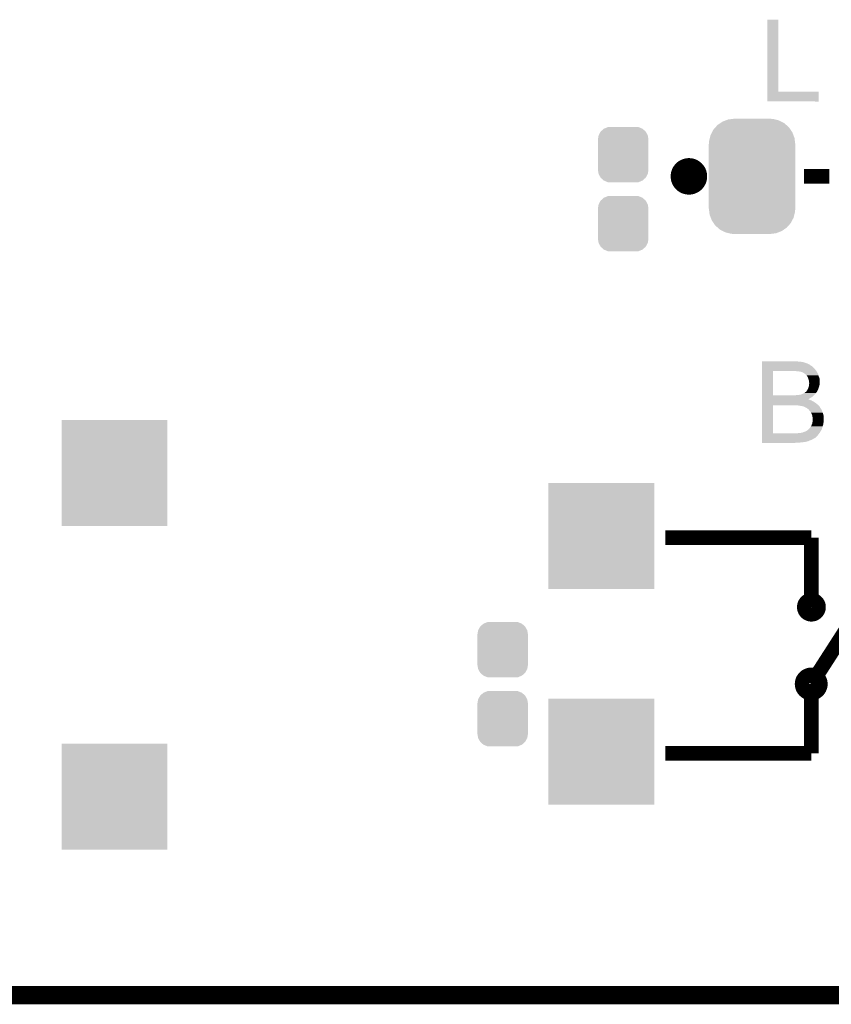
# Model space of a CAD drawing. Extents: x -4 to 126, y -8 to 66.
# Tile 102 of 256: x 66 to 78, y -8 to 6. Entities that reach past the tile are written whole.
import ezdxf

# ---------------------------------------------------------------- set-up
doc = ezdxf.new("R2010")
doc.units = 0
doc.layers.get('0').update_dxf_attribs({"linetype": 'CONTINUOUS'})
for name, color, linetype in [('CLICKER_2_FOR_TMPM4L4A_V104_GKO', 14, 'CONTINUOUS'), ('CLICKER_2_FOR_TMPM4L4A_V104_GTO', 11, 'CONTINUOUS'), ('CLICKER_2_FOR_TMPM4L4A_V104_GTS', 8, 'CONTINUOUS')]:
    doc.layers.add(name, color=color, linetype=linetype)

# ---------------------------------------------------------------- blocks, each defined once
blk = doc.blocks.new('CUSTOM_192')
for points in [[(-0.50967, 0.681926), (-0.482218, 0.71288), (0.51306, 0.681926), (0.47841, 0.71288)], [(-0.482218, 0.71288), (-0.44566, 0.738152), (0.47841, 0.71288), (0.45012, 0.738152)], [(-0.44566, 0.738152), (-0.412794, 0.76087), (0.45012, 0.738152), (0.407388, 0.76087)], [(-0.412794, 0.76087), (-0.368484, 0.777768), (0.407388, 0.76087), (0.3756, 0.777768)], [(-0.368484, 0.777768), (-0.333938, 0.790942), (0.3756, 0.777768), (0.32361, 0.790942)], [(-0.333938, 0.790942), (-0.273256, 0.798498), (0.32361, 0.790942), (0.29379, 0.798498)], [(-0.273256, 0.798498), (-0.25019, 0.80137), (0.29379, 0.798498), (0.25019, 0.80137)], [(-0.587972, 0.533366), (-0.577562, 0.575076), (0.590586, 0.533366), (0.574852, 0.575076)], [(-0.577562, 0.575076), (-0.55793, 0.61233), (0.574852, 0.575076), (0.560798, 0.61233)], [(-0.55793, 0.61233), (-0.538216, 0.649738), (0.560798, 0.61233), (0.53514, 0.649738)], [(-0.538216, 0.649738), (-0.50967, 0.681926), (0.53514, 0.649738), (0.51306, 0.681926)], [(-0.60198, -0.44958), (-0.60198, 0.44958), (0.60198, -0.44958), (0.60198, 0.44958)], [(-0.60071, 0.44958), (-0.597996, 0.49319), (0.60071, 0.44958), (0.595442, 0.49319)], [(-0.597996, 0.49319), (-0.587972, 0.533366), (0.595442, 0.49319), (0.590586, 0.533366)], [(-0.59544, -0.49319), (-0.60071, -0.44958), (0.597996, -0.49319), (0.60071, -0.44958)], [(-0.590586, -0.533366), (-0.59544, -0.49319), (0.58797, -0.533366), (0.597996, -0.49319)], [(-0.57485, -0.575076), (-0.590586, -0.533366), (0.577562, -0.575076), (0.58797, -0.533366)], [(-0.560798, -0.61233), (-0.57485, -0.575076), (0.557928, -0.61233), (0.577562, -0.575076)], [(-0.535138, -0.649738), (-0.560798, -0.61233), (0.538216, -0.649738), (0.557928, -0.61233)], [(-0.51306, -0.681926), (-0.535138, -0.649738), (0.509668, -0.681926), (0.538216, -0.649738)], [(-0.478408, -0.71288), (-0.51306, -0.681926), (0.482218, -0.71288), (0.509668, -0.681926)], [(-0.45012, -0.738152), (-0.478408, -0.71288), (0.445658, -0.738152), (0.482218, -0.71288)], [(-0.407386, -0.76087), (-0.45012, -0.738152), (0.412794, -0.76087), (0.445658, -0.738152)], [(-0.3756, -0.777768), (-0.407386, -0.76087), (0.368482, -0.777768), (0.412794, -0.76087)], [(-0.323608, -0.790942), (-0.3756, -0.777768), (0.333938, -0.790942), (0.368482, -0.777768)], [(-0.29379, -0.798498), (-0.323608, -0.790942), (0.273254, -0.798498), (0.333938, -0.790942)], [(-0.25019, -0.80137), (-0.29379, -0.798498), (0.25019, -0.80137), (0.273254, -0.798498)]]:
    blk.add_solid(points)
blk = doc.blocks.new('CUSTOM_193')
for points in [[(-0.341452, 0.269636), (-0.313432, 0.320688), (0.341702, 0.269636), (0.313176, 0.320688)], [(-0.313432, 0.320688), (-0.312264, 0.321732), (0.313176, 0.320688), (0.312592, 0.321732)], [(-0.312264, 0.321732), (-0.26893, 0.360448), (0.312592, 0.321732), (0.268592, 0.360448)], [(-0.26893, 0.360448), (-0.267216, 0.361152), (0.268592, 0.360448), (0.26779, 0.361152)], [(-0.267216, 0.361152), (-0.213724, 0.383108), (0.26779, 0.361152), (0.21312, 0.383108)], [(-0.213724, 0.383108), (-0.20803, 0.383392), (0.21312, 0.383108), (0.212412, 0.383392)], [(-0.20803, 0.383392), (-0.154122, 0.38608), (0.212412, 0.383392), (0.154132, 0.38608)], [(-0.35179, 0.21082), (-0.342144, 0.268372), (0.35179, 0.21082), (0.34192, 0.268372)], [(-0.35179, 0.20955), (-0.35179, 0.21082), (0.35179, 0.20955), (0.35179, 0.21082)], [(-0.35179, -0.20955), (-0.35179, 0.20955), (0.35179, -0.20955), (0.35179, 0.20955)], [(-0.342144, 0.268372), (-0.341452, 0.269636), (0.34192, 0.268372), (0.341702, 0.269636)], [(-0.35179, -0.21082), (-0.35179, -0.20955), (0.35179, -0.21082), (0.35179, -0.20955)], [(-0.34192, -0.268358), (-0.35179, -0.21082), (0.342148, -0.268358), (0.35179, -0.21082)], [(-0.341702, -0.269636), (-0.34192, -0.268358), (0.341446, -0.269636), (0.342148, -0.268358)], [(-0.313184, -0.320676), (-0.341702, -0.269636), (0.31344, -0.320676), (0.341446, -0.269636)], [(-0.312594, -0.321732), (-0.313184, -0.320676), (0.312258, -0.321732), (0.31344, -0.320676)], [(-0.268602, -0.36044), (-0.312594, -0.321732), (0.26894, -0.36044), (0.312258, -0.321732)], [(-0.267792, -0.361154), (-0.268602, -0.36044), (0.2672, -0.361154), (0.26894, -0.36044)], [(-0.213136, -0.383104), (-0.267792, -0.361154), (0.213734, -0.383104), (0.2672, -0.361154)], [(-0.212414, -0.383394), (-0.213136, -0.383104), (0.207926, -0.383394), (0.213734, -0.383104)], [(-0.154122, -0.38608), (-0.212414, -0.383394), (0.154132, -0.38608), (0.207926, -0.383394)]]:
    blk.add_solid(points)
blk = doc.blocks.new('SQUARE_214')
blk.add_solid([(0.7366, 0.7366), (0.7366, -0.7366), (-0.7366, 0.7366), (-0.7366, -0.7366)])

msp = doc.modelspace()

# ---------------------------------------------------------------- linework, layer by layer
at = {"layer": 'CLICKER_2_FOR_TMPM4L4A_V104_GKO', "const_width": 0.254}
msp.add_lwpolyline([(38.48608, -7.50062), (122.09526, -7.50062)], dxfattribs=at)
at = {"layer": 'CLICKER_2_FOR_TMPM4L4A_V104_GTO'}
for points, const_width in [([(75.67168, 3.88874, 1), (75.92568, 3.88874, 1)], 0.254), ([(77.40396, -2.10312, 1), (77.60208, -2.10312, 1)], 0.2032), ([(77.37348, -3.17246, 1), (77.62748, -3.17246, 1)], 0.2032)]:
    msp.add_lwpolyline(points, format="xyb", close=True, dxfattribs=dict(at, const_width=const_width))
at = {"layer": 'CLICKER_2_FOR_TMPM4L4A_V104_GTO', "const_width": 0.2032}
for points in [[(77.39888, 3.88874), (77.75448, 3.88874)], [(75.46848, -1.13792), (77.50048, -1.13792)], [(77.50048, -1.13792), (77.50048, -2.10312)], [(77.50048, -3.17246), (78.00848, -2.38252)], [(77.50048, -4.13766), (77.50048, -3.17246)], [(75.46848, -4.13766), (77.50048, -4.13766)]]:
    msp.add_lwpolyline(points, dxfattribs=at)
at = {"layer": 'CLICKER_2_FOR_TMPM4L4A_V104_GTO'}
for points in [[(76.890882, 5.06476), (76.8909, 6.068038), (77.043302, 5.06476), (77.04328, 6.068038)], [(76.8909, 6.068038), (76.890902, 6.06806), (77.04328, 6.068038), (76.890902, 6.06806)], [(76.89088, 4.930162), (76.890882, 5.064738), (77.604598, 4.930162), (77.60462, 5.064738)], [(76.890882, 5.064738), (76.890882, 5.06476), (77.60462, 5.064738), (77.043302, 5.06476)], [(77.604598, 4.93014), (76.89088, 4.930162), (77.604598, 4.93014), (77.604598, 4.930162)], [(76.8147, 1.31318), (76.814702, 1.31826), (77.317598, 1.31318), (77.287122, 1.31826)], [(76.8147, 1.31064), (76.8147, 1.31318), (77.35062, 1.31064), (77.317598, 1.31318)], [(76.8147, 1.30556), (76.8147, 1.31064), (77.386182, 1.30556), (77.35062, 1.31064)], [(76.8147, 1.2954), (76.8147, 1.30556), (77.4192, 1.2954), (77.386182, 1.30556)], [(76.8147, 1.28524), (76.8147, 1.2954), (77.449684, 1.28524), (77.4192, 1.2954)], [(76.8147, 1.285234), (76.8147, 1.28524), (77.452226, 1.285234), (77.449684, 1.28524)], [(76.8147, 1.282698), (76.8147, 1.285234), (77.454764, 1.282698), (77.452226, 1.285234)], [(76.8147, 1.27762), (76.8147, 1.282698), (77.464918, 1.27762), (77.454764, 1.282698)], [(76.8147, 1.270002), (76.8147, 1.27762), (77.47762, 1.270002), (77.464918, 1.27762)], [(76.8147, 1.2573), (76.8147, 1.270002), (77.4954, 1.2573), (77.47762, 1.270002)], [(76.8147, 1.244598), (76.8147, 1.2573), (77.515722, 1.244598), (77.4954, 1.2573)], [(76.8147, 1.22428), (76.8147, 1.244598), (77.53604, 1.22428), (77.515722, 1.244598)], [(76.814692, 0.840762), (76.814698, 1.18364), (76.96708, 0.840762), (76.967102, 1.18364)], [(76.814698, 1.201422), (76.8147, 1.22428), (77.556358, 1.201422), (77.53604, 1.22428)], [(76.814698, 1.18364), (76.814698, 1.201422), (77.570188, 1.18364), (77.556358, 1.201422)], [(77.27188, 1.1811), (77.23632, 1.18364), (77.572164, 1.1811), (77.570188, 1.18364)], [(77.29982, 1.17856), (77.27188, 1.1811), (77.57414, 1.17856), (77.572164, 1.1811)], [(77.29984, 1.178558), (77.29982, 1.17856), (77.57414, 1.178558), (77.57414, 1.17856)], [(77.32522, 1.17602), (77.29984, 1.178558), (77.57541, 1.17602), (77.57414, 1.178558)], [(77.342998, 1.17348), (77.32522, 1.17602), (77.57668, 1.17348), (77.57541, 1.17602)], [(77.3557, 1.170938), (77.342998, 1.17348), (77.577952, 1.170938), (77.57668, 1.17348)], [(77.363324, 1.1684), (77.3557, 1.170938), (77.579222, 1.1684), (77.577952, 1.170938)], [(77.365864, 1.168398), (77.363324, 1.1684), (77.579222, 1.168398), (77.579222, 1.1684)], [(77.377708, 1.163322), (77.365864, 1.168398), (77.58176, 1.163322), (77.579222, 1.168398)], [(77.383642, 1.160778), (77.377708, 1.163322), (77.583286, 1.160778), (77.58176, 1.163322)], [(77.398884, 1.150618), (77.383642, 1.160778), (77.58938, 1.150618), (77.583286, 1.160778)], [(77.41412, 1.14046), (77.398884, 1.150618), (77.593736, 1.14046), (77.58938, 1.150618)], [(77.42428, 1.13284), (77.41412, 1.14046), (77.597002, 1.13284), (77.593736, 1.14046)], [(77.424282, 1.132838), (77.42428, 1.13284), (77.597004, 1.132838), (77.597002, 1.13284)], [(77.431902, 1.12268), (77.424282, 1.132838), (77.60005, 1.12268), (77.597004, 1.132838)], [(77.439522, 1.115056), (77.431902, 1.12268), (77.602336, 1.115056), (77.60005, 1.12268)], [(77.442062, 1.10998), (77.439522, 1.115056), (77.603858, 1.10998), (77.602336, 1.115056)], [(77.4446, 1.10744), (77.442062, 1.10998), (77.60462, 1.10744), (77.603858, 1.10998)], [(77.444602, 1.107438), (77.4446, 1.10744), (77.60462, 1.107438), (77.60462, 1.10744)], [(77.454762, 1.0922), (77.444602, 1.107438), (77.611394, 1.0922), (77.60462, 1.107438)], [(77.45694, 1.084578), (77.454762, 1.0922), (77.61478, 1.084578), (77.611394, 1.0922)], [(77.45984, 1.07442), (77.45694, 1.084578), (77.616628, 1.07442), (77.61478, 1.084578)], [(77.465768, 1.056638), (77.45984, 1.07442), (77.61986, 1.056638), (77.616628, 1.07442)], [(77.46238, 0.9525), (77.465766, 0.962662), (77.606312, 0.9525), (77.6097, 0.962662)], [(77.465766, 0.962662), (77.467458, 0.967738), (77.6097, 0.962662), (77.610968, 0.967738)], [(77.47, 1.043936), (77.465768, 1.056638), (77.61986, 1.043936), (77.61986, 1.056638)], [(77.467458, 0.967738), (77.469364, 0.98298), (77.610968, 0.967738), (77.61478, 0.98298)], [(77.469364, 0.98298), (77.47, 0.98806), (77.61478, 0.98298), (77.61623, 0.98806)], [(77.47, 1.028698), (77.47, 1.043936), (77.61986, 1.028698), (77.61986, 1.043936)], [(77.47254, 1.018538), (77.47, 1.028698), (77.61986, 1.018538), (77.61986, 1.028698)], [(77.47, 0.98806), (77.47141, 1.000756), (77.61623, 0.98806), (77.61986, 1.000756)], [(77.47141, 1.000756), (77.47254, 1.01092), (77.61986, 1.000756), (77.61986, 1.01092)], [(77.47254, 1.01092), (77.47254, 1.018538), (77.61986, 1.01092), (77.61986, 1.018538)], [(76.814692, 0.84074), (76.814692, 0.840762), (77.246478, 0.84074), (76.96708, 0.840762)], [(76.814692, 0.838198), (76.814692, 0.84074), (77.5335, 0.838198), (77.535678, 0.84074)], [(76.814692, 0.820418), (76.814692, 0.838198), (77.513178, 0.820418), (77.5335, 0.838198)], [(77.246478, 0.84074), (77.2668, 0.84328), (77.535678, 0.84074), (77.537854, 0.84328)], [(77.2668, 0.84328), (77.2922, 0.84582), (77.537854, 0.84328), (77.540032, 0.84582)], [(77.315058, 0.84582), (77.337922, 0.8509), (77.540032, 0.84582), (77.544386, 0.8509)], [(77.337922, 0.8509), (77.355694, 0.853438), (77.544386, 0.8509), (77.54656, 0.853438)], [(77.355694, 0.853438), (77.358234, 0.855974), (77.54656, 0.853438), (77.548734, 0.855974)], [(77.358234, 0.855974), (77.365856, 0.85598), (77.548734, 0.855974), (77.54874, 0.85598)], [(77.365856, 0.85598), (77.37602, 0.86106), (77.54874, 0.85598), (77.55382, 0.86106)], [(77.37602, 0.86106), (77.388718, 0.86868), (77.55382, 0.86106), (77.56144, 0.86868)], [(77.388718, 0.86868), (77.40142, 0.87376), (77.56144, 0.86868), (77.565504, 0.87376)], [(77.40142, 0.87376), (77.41285, 0.88138), (77.565504, 0.87376), (77.5716, 0.88138)], [(77.41285, 0.88138), (77.41666, 0.88392), (77.5716, 0.88138), (77.573292, 0.88392)], [(77.41666, 0.88392), (77.422754, 0.889), (77.573292, 0.88392), (77.57668, 0.889)], [(77.422754, 0.889), (77.425802, 0.89154), (77.57668, 0.889), (77.579218, 0.89154)], [(77.425802, 0.89154), (77.431896, 0.896618), (77.579218, 0.89154), (77.581756, 0.896618)], [(77.431896, 0.896618), (77.442056, 0.911852), (77.581756, 0.896618), (77.589374, 0.911852)], [(77.442056, 0.911852), (77.444586, 0.91186), (77.589374, 0.911852), (77.589378, 0.91186)], [(77.444586, 0.91186), (77.44713, 0.91694), (77.589378, 0.91186), (77.59192, 0.91694)], [(77.44713, 0.91694), (77.45222, 0.9271), (77.59192, 0.91694), (77.596434, 0.9271)], [(77.45222, 0.9271), (77.4573, 0.939802), (77.596434, 0.9271), (77.60208, 0.939802)], [(77.4573, 0.939802), (77.46238, 0.9525), (77.60208, 0.939802), (77.606312, 0.9525)], [(76.814682, 0.314982), (76.81469, 0.70612), (76.96708, 0.314982), (76.967102, 0.70612)], [(76.81469, 0.7874), (76.814692, 0.80518), (77.459914, 0.7874), (77.48778, 0.80518)], [(76.81469, 0.787394), (76.81469, 0.7874), (77.462386, 0.787394), (77.459914, 0.7874)], [(76.81469, 0.78486), (76.81469, 0.787394), (77.464926, 0.78486), (77.462386, 0.787394)], [(76.81469, 0.784856), (76.81469, 0.78486), (77.470006, 0.784856), (77.464926, 0.78486)], [(76.81469, 0.779778), (76.81469, 0.784856), (77.477622, 0.779778), (77.470006, 0.784856)], [(76.81469, 0.7747), (76.81469, 0.779778), (77.497942, 0.7747), (77.477622, 0.779778)], [(76.81469, 0.7493), (76.81469, 0.7747), (77.543662, 0.7493), (77.497942, 0.7747)], [(76.81469, 0.72898), (76.81469, 0.7493), (77.5716, 0.72898), (77.543662, 0.7493)], [(76.81469, 0.70866), (76.81469, 0.72898), (77.597, 0.70866), (77.5716, 0.72898)], [(76.81469, 0.70612), (76.81469, 0.70866), (77.599286, 0.70612), (77.597, 0.70866)], [(76.814692, 0.80518), (76.814692, 0.820418), (77.48778, 0.80518), (77.513178, 0.820418)], [(77.29982, 0.70358), (77.2668, 0.70612), (77.601572, 0.70358), (77.599286, 0.70612)], [(77.327762, 0.70104), (77.29982, 0.70358), (77.603858, 0.70104), (77.601572, 0.70358)], [(77.35316, 0.69596), (77.327762, 0.70104), (77.60843, 0.69596), (77.603858, 0.70104)], [(77.37094, 0.69342), (77.35316, 0.69596), (77.610716, 0.69342), (77.60843, 0.69596)], [(77.386182, 0.690878), (77.37094, 0.69342), (77.613004, 0.690878), (77.610716, 0.69342)], [(77.391264, 0.68834), (77.386182, 0.690878), (77.615288, 0.68834), (77.613004, 0.690878)], [(77.393804, 0.688338), (77.391264, 0.68834), (77.61529, 0.688338), (77.615288, 0.68834)], [(77.40524, 0.683256), (77.393804, 0.688338), (77.619862, 0.683256), (77.61529, 0.688338)], [(77.41666, 0.67818), (77.40524, 0.683256), (77.6224, 0.67818), (77.619862, 0.683256)], [(77.43444, 0.66802), (77.41666, 0.67818), (77.62748, 0.66802), (77.6224, 0.67818)], [(77.44968, 0.65786), (77.43444, 0.66802), (77.63561, 0.65786), (77.62748, 0.66802)], [(77.452732, 0.655318), (77.44968, 0.65786), (77.637642, 0.655318), (77.63561, 0.65786)], [(77.464922, 0.645158), (77.452732, 0.655318), (77.642722, 0.645158), (77.637642, 0.655318)], [(77.472542, 0.635), (77.464922, 0.645158), (77.6478, 0.635), (77.642722, 0.645158)], [(77.472544, 0.634998), (77.472542, 0.635), (77.6478, 0.634998), (77.6478, 0.635)], [(77.487782, 0.619758), (77.472544, 0.634998), (77.653342, 0.619758), (77.6478, 0.634998)], [(77.49794, 0.60198), (77.487782, 0.619758), (77.659808, 0.60198), (77.653342, 0.619758)], [(77.507738, 0.579118), (77.49794, 0.60198), (77.66812, 0.579118), (77.659808, 0.60198)], [(77.51318, 0.566416), (77.507738, 0.579118), (77.671052, 0.566416), (77.66812, 0.579118)], [(77.515722, 0.548638), (77.51318, 0.566416), (77.675154, 0.548638), (77.671052, 0.566416)], [(77.51657, 0.546098), (77.515722, 0.548638), (77.67574, 0.546098), (77.675154, 0.548638)], [(77.48778, 0.398782), (77.49794, 0.41402), (77.65593, 0.398782), (77.6605, 0.41402)], [(77.49794, 0.41402), (77.500478, 0.41656), (77.6605, 0.41402), (77.661262, 0.41656)], [(77.500478, 0.41656), (77.50302, 0.42164), (77.661262, 0.41656), (77.662786, 0.42164)], [(77.50302, 0.42164), (77.50556, 0.429262), (77.662786, 0.42164), (77.665072, 0.429262)], [(77.50556, 0.429262), (77.509622, 0.439418), (77.665072, 0.429262), (77.66812, 0.439418)], [(77.509622, 0.439418), (77.515718, 0.454658), (77.66812, 0.439418), (77.669812, 0.454658)], [(77.515718, 0.454658), (77.516806, 0.462278), (77.669812, 0.454658), (77.67066, 0.462278)], [(77.5208, 0.533396), (77.51657, 0.546098), (77.67574, 0.533396), (77.67574, 0.546098)], [(77.516806, 0.462278), (77.51971, 0.482598), (77.67066, 0.462278), (77.67574, 0.482598)], [(77.51971, 0.482598), (77.5208, 0.49022), (77.67574, 0.482598), (77.67574, 0.49022)], [(77.5208, 0.49022), (77.5208, 0.533396), (77.67574, 0.49022), (77.67574, 0.533396)], [(76.81468, 0.269238), (76.814682, 0.28702), (77.57668, 0.269238), (77.59192, 0.28702)], [(76.814682, 0.31496), (76.814682, 0.314982), (77.292202, 0.31496), (76.96708, 0.314982)], [(76.814682, 0.304802), (76.814682, 0.31496), (77.60462, 0.304802), (77.613326, 0.31496)], [(76.814682, 0.28702), (76.814682, 0.304802), (77.59192, 0.28702), (77.60462, 0.304802)], [(77.292202, 0.31496), (77.32522, 0.3175), (77.613326, 0.31496), (77.615504, 0.3175)], [(77.340458, 0.3175), (77.353158, 0.32004), (77.615504, 0.3175), (77.617682, 0.32004)], [(77.355696, 0.32004), (77.360776, 0.322578), (77.617682, 0.32004), (77.619858, 0.322578)], [(77.360776, 0.322578), (77.370936, 0.32258), (77.619858, 0.322578), (77.61986, 0.32258)], [(77.370936, 0.32258), (77.38364, 0.32766), (77.61986, 0.32258), (77.6224, 0.32766)], [(77.38364, 0.32766), (77.41158, 0.33782), (77.6224, 0.32766), (77.62748, 0.33782)], [(77.41158, 0.33782), (77.439516, 0.350518), (77.62748, 0.33782), (77.635096, 0.350518)], [(77.439516, 0.350518), (77.442046, 0.35052), (77.635096, 0.350518), (77.635098, 0.35052)], [(77.442046, 0.350522), (77.444598, 0.355594), (77.6351, 0.350522), (77.638482, 0.355594)], [(77.442046, 0.35052), (77.442046, 0.350522), (77.635098, 0.35052), (77.6351, 0.350522)], [(77.444598, 0.355594), (77.448414, 0.35814), (77.638482, 0.355594), (77.64018, 0.35814)], [(77.448414, 0.35814), (77.452222, 0.36068), (77.64018, 0.35814), (77.642716, 0.36068)], [(77.452222, 0.36068), (77.45984, 0.36576), (77.642716, 0.36068), (77.644564, 0.36576)], [(77.45984, 0.36576), (77.480158, 0.386078), (77.644564, 0.36576), (77.651956, 0.386078)], [(77.480158, 0.386078), (77.481682, 0.38862), (77.651956, 0.386078), (77.652882, 0.38862)], [(77.481682, 0.38862), (77.48778, 0.398782), (77.652882, 0.38862), (77.65593, 0.398782)], [(76.81468, 0.254002), (76.81468, 0.269238), (77.5589, 0.254002), (77.57668, 0.269238)], [(76.81468, 0.25146), (76.81468, 0.254002), (77.556356, 0.25146), (77.5589, 0.254002)], [(76.81468, 0.248918), (76.81468, 0.25146), (77.548738, 0.248918), (77.556356, 0.25146)], [(76.81468, 0.2413), (76.81468, 0.248918), (77.538578, 0.2413), (77.548738, 0.248918)], [(76.81468, 0.23368), (76.81468, 0.2413), (77.523342, 0.23368), (77.538578, 0.2413)], [(76.81468, 0.22352), (76.81468, 0.23368), (77.505558, 0.22352), (77.523342, 0.23368)], [(76.81468, 0.2159), (76.81468, 0.22352), (77.482702, 0.2159), (77.505558, 0.22352)], [(76.81468, 0.205738), (76.81468, 0.2159), (77.45984, 0.205738), (77.482702, 0.2159)], [(76.81468, 0.19812), (76.81468, 0.205738), (77.431898, 0.19812), (77.45984, 0.205738)], [(76.81468, 0.19558), (76.81468, 0.19812), (77.4192, 0.19558), (77.429358, 0.19812)], [(76.81468, 0.19304), (76.81468, 0.19558), (77.403962, 0.19304), (77.4192, 0.19558)], [(76.81468, 0.1905), (76.81468, 0.19304), (77.3811, 0.1905), (77.403962, 0.19304)], [(76.81468, 0.18796), (76.81468, 0.1905), (77.3557, 0.18796), (77.3811, 0.1905)], [(76.81468, 0.18288), (76.81468, 0.18796), (77.325218, 0.18288), (77.3557, 0.18796)], [(76.81468, 0.180362), (76.81468, 0.18288), (77.249372, 0.180362), (77.28966, 0.18288)], [(77.249022, 0.18034), (76.81468, 0.180362), (77.249022, 0.18034), (77.249372, 0.180362)]]:
    msp.add_solid(points, dxfattribs=at)

# ---------------------------------------------------------------- block references
at = {"layer": 'CLICKER_2_FOR_TMPM4L4A_V104_GTS'}
for name, p in [('CUSTOM_192', (76.67752, 3.88874)), ('CUSTOM_193', (74.88428, 4.191)), ('CUSTOM_193', (74.88428, 3.23088)), ('SQUARE_214', (67.80784, -0.23876)), ('SQUARE_214', (74.57948, -1.11252)), ('CUSTOM_193', (73.20788, -2.69494)), ('CUSTOM_193', (73.20788, -3.65506)), ('SQUARE_214', (74.57948, -4.1148)), ('SQUARE_214', (67.80784, -4.73964))]:
    msp.add_blockref(name, p, dxfattribs=at)

doc.saveas('drawing.dxf')
